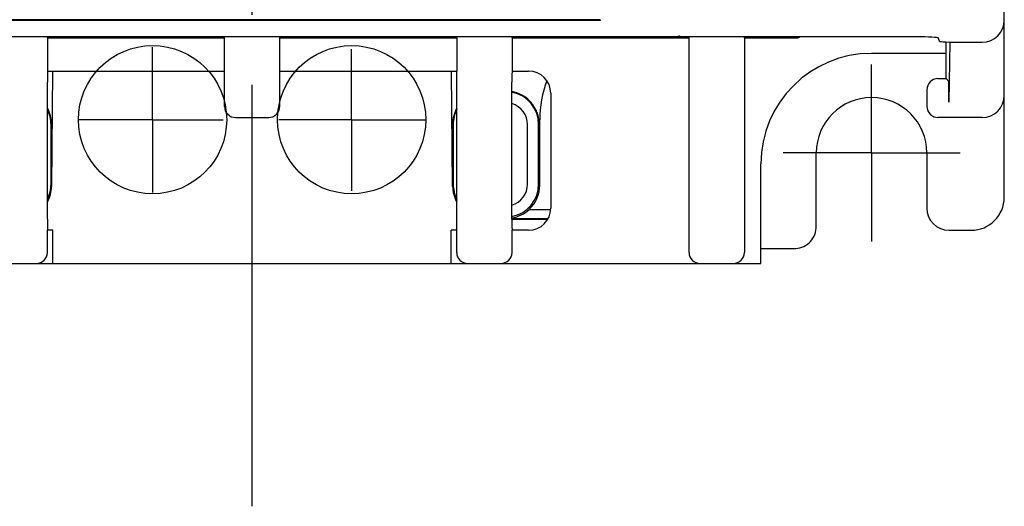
# Model space of a CAD drawing. Header units: millimetres. Extents: x 62 to 842, y -230 to 658.
# Tile 12 of 28: x 375 to 420, y 139 to 161. Entities that reach past the tile are written whole.
import ezdxf

# ---------------------------------------------------------------- set-up
doc = ezdxf.new("R2010")
doc.units = ezdxf.units.MM
doc.linetypes.add('CENTER2', pattern=[28.575, 19.05, -3.175, 3.175, -3.175])
for name, color, linetype in [('10', 3, 'CONTINUOUS'), ('12', 7, 'CONTINUOUS'), ('16', 7, 'CENTER2'), ('17', 6, 'CONTINUOUS')]:
    doc.layers.add(name, color=color, linetype=linetype)

msp = doc.modelspace()

# ---------------------------------------------------------------- linework, layer by layer
at = {"layer": '10'}
for p, q in [((419.55, 157.172), (419.55, 226.828)), ((415.567, 159.818), (355.532, 159.818)), ((376.3, 159.772), (376.292, 159.818)), ((384.3, 159.772), (384.307, 159.818)), ((386.8, 159.772), (386.792, 159.818)), ((394.8, 159.772), (394.807, 159.818)), ((397.3, 159.772), (397.292, 159.818)), ((405.3, 159.772), (405.307, 159.818)), ((407.8, 159.772), (407.792, 159.818)), ((376.3, 159.772), (384.3, 159.772)), ((376.3, 159.772), (376.3, 158.272)), ((384.3, 156.672), (384.3, 159.772)), ((386.8, 159.772), (394.8, 159.772)), ((386.8, 156.672), (386.8, 159.772)), ((394.8, 159.772), (394.8, 158.272)), ((397.3, 159.772), (405.3, 159.772)), ((397.3, 159.772), (397.3, 158.272)), ((405.3, 150.073), (405.3, 159.772)), ((407.8, 159.772), (410.226, 159.772)), ((407.8, 159.772), (407.8, 150.073)), ((416.615, 159.624), (416.567, 159.767)), ((416.917, 157.929), (416.917, 159.587)), ((417.084, 159.572), (417.041, 156.869)), ((417.084, 159.572), (418.551, 159.572)), ((376.3, 158.272), (384.3, 158.272)), ((376.3, 158.272), (376.3, 158.272)), ((376.53, 158.272), (376.484, 153.059)), ((386.8, 158.272), (394.8, 158.272)), ((394.615, 153.059), (394.57, 158.272)), ((394.8, 158.272), (394.8, 158.272)), ((397.3, 158.272), (398.05, 158.272)), ((397.3, 158.272), (397.3, 158.272)), ((376.295, 151.572), (376.295, 157.772)), ((394.804, 151.572), (394.804, 157.772)), ((397.295, 151.572), (397.295, 157.772)), ((416.55, 157.929), (416.917, 157.929)), ((417.039, 157.807), (416.917, 157.929)), ((399.05, 157.272), (399.05, 152.072)), ((416.05, 157.429), (416.05, 156.672)), ((376.46, 153.162), (376.46, 155.85)), ((376.482, 153.14), (376.482, 155.872)), ((384.8, 156.172), (386.3, 156.172)), ((394.618, 155.872), (394.618, 153.14)), ((394.64, 155.85), (394.64, 153.162)), ((397.997, 153.162), (397.997, 155.85)), ((398.502, 153.162), (398.502, 155.85)), ((398.55, 153.114), (398.55, 156.072)), ((418.55, 156.172), (416.55, 156.172)), ((398.073, 152.018), (399.047, 152.018)), ((397.295, 151.61), (398.936, 151.61)), ((397.295, 151.572), (398.915, 151.572)), ((376.55, 151.072), (376.3, 151.072)), ((376.3, 151.072), (376.3, 151.072)), ((376.3, 150.073), (376.3, 151.072)), ((376.55, 149.572), (376.55, 151.072)), ((394.8, 151.072), (394.55, 151.072)), ((394.55, 149.572), (394.55, 151.072)), ((394.8, 150.073), (394.8, 151.072)), ((394.8, 151.072), (394.8, 151.072)), ((398.05, 151.072), (397.3, 151.072)), ((397.3, 151.072), (397.3, 151.072)), ((397.3, 150.073), (397.3, 151.072)), ((362.55, 149.572), (408.55, 149.572))]:
    msp.add_line(p, q, dxfattribs=at)
for centre, radius, start, end in [((377.541, 159.572), 1, 165.7389, 168.462), ((393.558, 159.572), 1, 11.538, 14.2611), ((403.55, 156.072), 4, 67.8231, 71.2), ((413.35, 154.072), 6.5, 117.8307, 118.7266), ((397.002, 155.85), 1.5, 0.0012, 78.7122), ((418.55, 157.172), 1, 270, 0), ((384.8, 156.672), 0.5, 179.9983, 270.0015), ((386.3, 156.672), 0.5, 270.0029, 0.0039), ((397.002, 155.85), 0.996, 359.9991, 72.8514), ((374.96, 155.85), 1.5, 0.0014, 27.0744), ((396.14, 155.85), 1.5, 152.9256, 179.9986), ((397.04, 155.869), 1.488, 0.2928, 8.708), ((374.96, 153.162), 1.5, 332.9256, 359.9986), ((396.14, 153.162), 1.5, 180.0014, 207.0744), ((397.002, 153.162), 1.5, 281.2878, 359.9988), ((397.002, 153.162), 0.996, 287.1486, 0.0009), ((374.984, 153.072), 1.5, 330.9495, 359.5), ((396.115, 153.072), 1.5, 180.5, 209.0505)]:
    msp.add_arc(centre, radius, start, end, dxfattribs=at)
for centre, major_axis, ratio, start_param, end_param in [((418.548, 160.573), (-0.709, 0.709), 0.997265, -3.925621, -2.357564), ((403.55, 156.072), (3.536, -3.536), 0.999924, 3.080011, 3.093914), ((415.567, 159.766), (1, 0), 0.052408, 0.017453, 1.570796), ((417.615, 159.625), (1, 0), 0.052408, -3.124139, -1.570796), ((376.3, 157.772), (0, 0.5), 0.008727, 0.008727, 1.570796), ((394.8, 157.772), (0, 0.5), 0.008727, -1.570796, -0.008727), ((397.3, 157.772), (0, 0.5), 0.008727, 0.008727, 1.570796), ((398.05, 157.272), (0.707, 0.707), 0.999924, -0.78536, 0.78536), ((403.55, 156.072), (3.536, -3.536), 0.999924, 3.565836, 3.926953), ((416.55, 157.429), (0.354, -0.354), 0.999924, 2.356233, 3.926953), ((417.039, 157.307), (0, 0.5), 0.008727, -2.640501, -0.008727), ((397.024, 155.872), (1.061, 1.061), 0.999924, -0.006531, 0.603173), ((416.55, 156.672), (0.5, 0), 0.999962, -3.141593, -1.570796), ((374.982, 155.872), (1.061, 1.061), 0.999924, -0.78536, -0.281856), ((396.118, 155.872), (1.061, -1.061), 0.999924, -2.859736, -2.356233), ((374.982, 153.14), (1.061, -1.061), 0.999924, 0.281856, 0.78536), ((396.118, 153.14), (1.061, 1.061), 0.999924, 2.356233, 2.859736), ((397.05, 153.114), (1.061, -1.061), 0.999924, -0.034329, 0.78536), ((397.04, 153.124), (-0.586, 1.398), 0.98784, -3.372096, -2.78328), ((398.05, 152.072), (-0.707, 0.707), 0.999924, -3.926953, -2.356233), ((376.3, 151.572), (0, 0.5), 0.008727, -4.712389, -3.150319), ((394.8, 151.572), (0, 0.5), 0.008727, -3.132866, -1.570796), ((397.3, 151.572), (0, 0.5), 0.008727, -4.712389, -3.150319), ((375.8, 150.073), (-0.082, 0.494), 0.998592, -3.306369, -1.736029), ((395.3, 150.073), (0.082, 0.494), 0.998592, -4.547156, -2.976816), ((396.8, 150.073), (-0.082, 0.494), 0.998592, -3.306369, -1.736029), ((405.8, 150.073), (0.082, 0.494), 0.998592, -4.547156, -2.976816), ((407.3, 150.073), (-0.082, 0.494), 0.998592, -3.306369, -1.736029)]:
    msp.add_ellipse(centre, major_axis=major_axis, ratio=ratio, start_param=start_param, end_param=end_param, dxfattribs=at)
msp.add_open_spline([(398.511, 156.094), (398.5, 156.167), (398.466, 156.315), (398.395, 156.492), (398.321, 156.63), (398.254, 156.733), (398.178, 156.833), (398.121, 156.895), (398.091, 156.926)], degree=3, knots=[0, 0, 0, 0, 0.235225, 0.476969, 0.60257, 0.731845, 0.864676, 1, 1, 1, 1], dxfattribs=at)
at = {"layer": '12'}
for p, q in [((416.917, 159.072), (413.55, 159.072)), ((413.55, 154.572), (413.55, 158.572)), ((419.55, 152.572), (419.55, 157.172)), ((413.55, 154.572), (409.55, 154.572)), ((411.05, 151.244), (411.05, 154.572)), ((413.55, 154.572), (417.55, 154.572)), ((413.55, 154.572), (413.55, 150.572)), ((416.05, 154.572), (416.05, 152.072)), ((408.55, 149.572), (408.55, 154.072)), ((417.05, 151.072), (418.05, 151.072)), ((408.783, 150.244), (410.05, 150.244))]:
    msp.add_line(p, q, dxfattribs=at)
for points in [[(410.05, 150.244), (410.125, 150.247), (410.219, 150.259), (410.311, 150.279), (410.401, 150.308), (410.488, 150.345), (410.571, 150.391), (410.649, 150.444), (410.722, 150.504), (410.789, 150.571), (410.849, 150.643), (410.902, 150.722), (410.948, 150.804), (410.985, 150.891), (411.015, 150.981), (411.035, 151.073), (411.047, 151.167), (411.05, 151.244)], [(408.55, 150.244), (408.69, 150.244), (408.783, 150.244)]]:
    msp.add_lwpolyline(points, dxfattribs=at)
for centre, radius, start, end in [((413.55, 154.072), 5, 90, 180), ((413.55, 154.572), 2.5, 0, 180), ((418.05, 152.572), 1.5, 270, 0), ((417.05, 152.072), 1, 180, 270)]:
    msp.add_arc(centre, radius, start, end, dxfattribs=at)
at = {"layer": '16'}
msp.add_line((385.55, 138.596), (385.55, 287.913), dxfattribs=at)
at = {"layer": '17'}
for p, q in [((401.269, 160.594), (369.831, 160.594)), ((370.72, 160.572), (400.335, 160.572)), ((392.55, 160.581), (378.55, 160.581)), ((378.55, 160.572), (378.55, 160.581)), ((392.55, 160.572), (392.55, 160.581)), ((400.335, 160.572), (400.471, 160.572)), ((400.471, 160.572), (400.61, 160.572)), ((400.61, 160.572), (400.744, 160.572)), ((400.744, 160.572), (400.868, 160.571)), ((400.868, 160.571), (400.975, 160.571)), ((400.975, 160.571), (401.063, 160.57)), ((401.063, 160.57), (401.132, 160.57)), ((401.132, 160.57), (401.184, 160.57)), ((401.184, 160.57), (401.223, 160.569)), ((401.223, 160.569), (401.252, 160.569)), ((401.252, 160.569), (401.272, 160.569)), ((401.269, 160.594), (401.295, 160.568)), ((381.05, 156.072), (381.05, 159.347)), ((390.05, 156.072), (390.05, 159.263)), ((381.05, 156.072), (377.707, 156.072)), ((381.05, 156.072), (384.235, 156.072)), ((381.05, 156.072), (381.05, 152.777)), ((390.05, 156.072), (386.762, 156.072)), ((390.05, 156.072), (393.375, 156.072)), ((390.05, 156.072), (390.05, 152.861))]:
    msp.add_line(p, q, dxfattribs=at)
msp.add_lwpolyline([(401.272, 160.569), (401.281, 160.568), (401.285, 160.568), (401.288, 160.568), (401.291, 160.568), (401.292, 160.568), (401.294, 160.568), (401.295, 160.568), (401.295, 160.568)], dxfattribs=at)
for centre in [(381.05, 156.072), (390.05, 156.072)]:
    msp.add_circle(centre, 3.35, dxfattribs=at)

doc.saveas('drawing.dxf')
